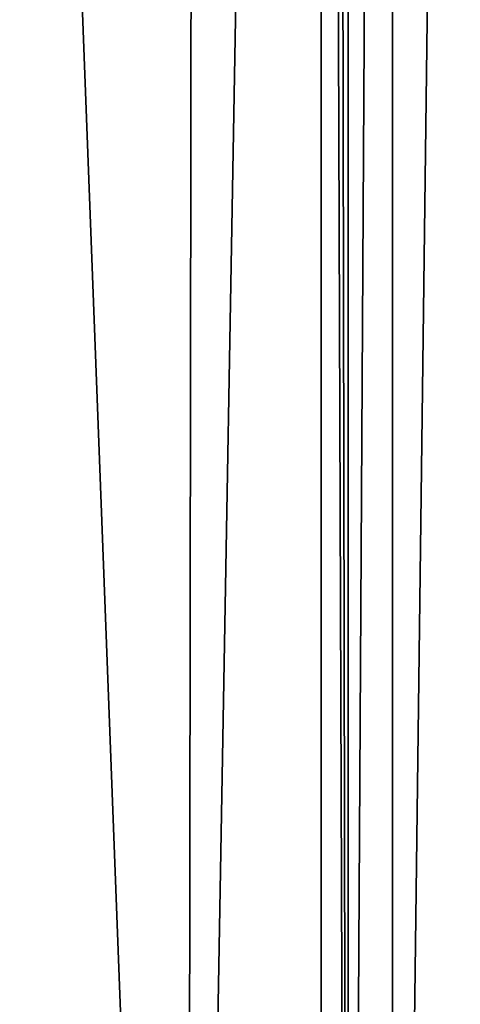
# Model space of a CAD drawing. Header units: millimetres. Extents: x -18.9 to 18.9, y -8.8 to 39.
# Tile 76 of 256: x 1.5 to 3.4, y 4.1 to 8.4. Entities that reach past the tile are written whole.
import ezdxf

# ---------------------------------------------------------------- set-up
doc = ezdxf.new("R2010")
doc.units = ezdxf.units.MM
doc.header["$LTSCALE"] = 65.185185
for name, color, linetype in [('15', 7, 'CONTINUOUS'), ('33', 7, 'CONTINUOUS'), ('4', 7, 'CONTINUOUS'), ('5', 7, 'CONTINUOUS')]:
    doc.layers.add(name, color=color, linetype=linetype)

msp = doc.modelspace()

# ---------------------------------------------------------------- linework, layer by layer
at = {"layer": '15', "color": 7, "linetype": 'Continuous'}
for points in [[(0.4624, -3.5, 17.3939), (5.9019, -3.5, 16.3685), (0.6996, 26.4, 17.3858), (0.4624, -3.5, 17.3939)], [(5.9019, -3.5, 16.3685), (3.603, 26.4, 17.0228), (0.6996, 26.4, 17.3858), (5.9019, -3.5, 16.3685)]]:
    msp.add_3dface(points, dxfattribs=at)
at = {"layer": '33', "color": 7, "linetype": 'Continuous'}
for points in [[(2.9655, -3.5, -16.5584), (2.9655, 29.1419, -16.5584), (3.1571, 29.1126, -16.9347), (2.9655, -3.5, -16.5584)], [(2.9655, -3.5, -16.5584), (3.1571, 29.1126, -16.9347), (3.1569, -3.5, -16.9343), (2.9655, -3.5, -16.5584)], [(3.1571, 29.1126, -16.9347), (3.5677, 29.1, -17.0303), (3.1569, -3.5, -16.9343), (3.1571, 29.1126, -16.9347)], [(3.5677, 29.1, -17.0303), (3.5677, -3.5, -17.0303), (3.1569, -3.5, -16.9343), (3.5677, 29.1, -17.0303)]]:
    msp.add_3dface(points, dxfattribs=at)
at = {"layer": '4', "color": 7, "linetype": 'Continuous'}
for points in [[(0.8623, -3.5, -10.5837), (1.0117, 29.5867, -10.6356), (2.2698, -3.5, -11.5768), (0.8623, -3.5, -10.5837)], [(1.0117, 29.5867, -10.6356), (2.3164, 29.5009, -11.6397), (2.2698, -3.5, -11.5768), (1.0117, 29.5867, -10.6356)], [(2.3164, 29.5009, -11.6397), (2.8483, 29.3823, -13.2005), (2.2698, -3.5, -11.5768), (2.3164, 29.5009, -11.6397)], [(2.8483, 29.3823, -13.2005), (2.8483, -3.5, -13.2005), (2.2698, -3.5, -11.5768), (2.8483, 29.3823, -13.2005)]]:
    msp.add_3dface(points, dxfattribs=at)
at = {"layer": '5', "color": 7, "linetype": 'Continuous'}
for points in [[(2.8483, -3.5, -13.2005), (2.8483, 29.3823, -13.2005), (2.9655, -3.5, -16.5584), (2.8483, -3.5, -13.2005)], [(2.8483, 29.3823, -13.2005), (2.904, 29.2682, -14.7965), (2.9655, -3.5, -16.5584), (2.8483, 29.3823, -13.2005)], [(2.9655, 29.1419, -16.5584), (2.9655, -3.5, -16.5584), (2.904, 29.2682, -14.7965), (2.9655, 29.1419, -16.5584)]]:
    msp.add_3dface(points, dxfattribs=at)

doc.saveas('drawing.dxf')
